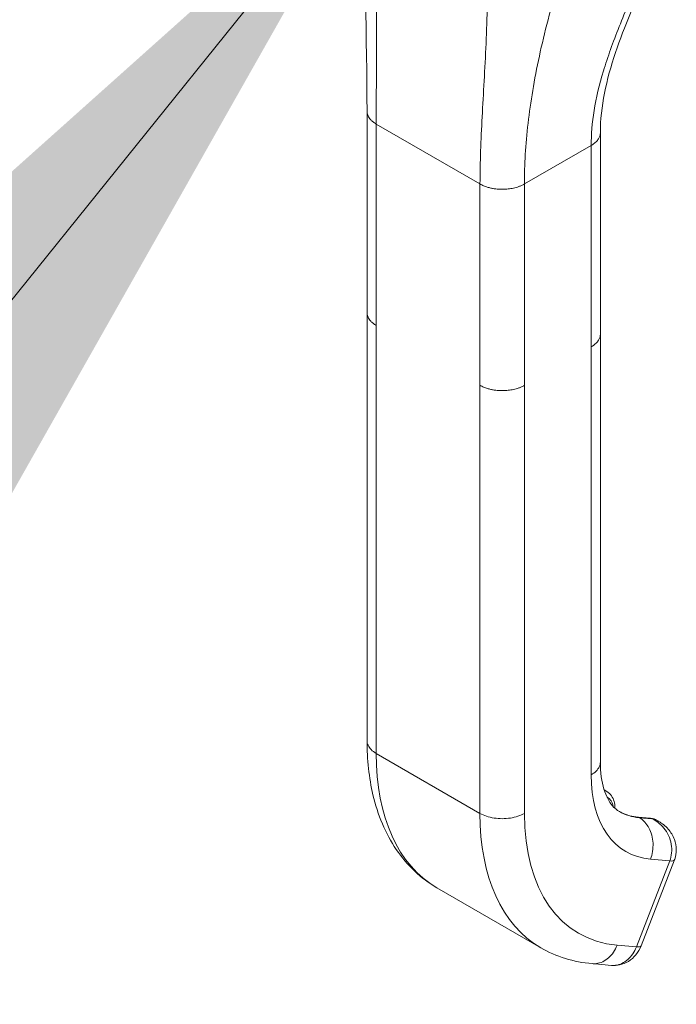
# Model space of a CAD drawing. Header units: inches. Extents: x 24 to 421, y 8 to 260.
# Tile 42 of 56: x 403.65 to 405.79, y 117.89 to 121.1. Entities that reach past the tile are written whole.
import ezdxf

# ---------------------------------------------------------------- set-up
doc = ezdxf.new("R2010")
doc.units = ezdxf.units.IN
doc.header["$LTSCALE"] = 26
doc.header["$MEASUREMENT"] = 0
doc.layers.get('0').update_dxf_attribs({"lineweight": 0})
for name, color, linetype, lineweight in [('Symbol (ANSI)', 7, 'Continuous', 5), ('Visible (ANSI)', 7, 'Continuous', 5), ('Visible Narrow (ANSI)', 7, 'Continuous', 5)]:
    doc.layers.add(name, color=color, linetype=linetype, lineweight=lineweight)
doc.styles.add('ROMANS', font='tahoma.ttf')
doc.dimstyles.new('Default (ANSI)$7', dxfattribs={"dimscale": 26, "dimtxt": 0.07, "dimasz": 0.098425, "dimexe": 0.125, "dimexo": 0.0625, "dimgap": 0.031496, "dimtad": 0, "dimtih": 1, "dimtoh": 1, "dimrnd": 1e-08, "dimzin": 0, "dimdsep": 46, "dimtxsty": 'ROMANS', "dimblk": 'Filled-1', "dimcen": 0.09, "dimdle": 0.393701, "dimclrd": 256, "dimclre": 256, "dimclrt": 256, "dimadec": 0, "dimazin": 0, "dimtfac": 0.928571, "dimtofl": 0, "dimtmove": 0, "dimatfit": 3, "dimfxl": 1, "dimtolj": 1, "dimtzin": 0, "dimlwd": -1, "dimlwe": -1, "dimarcsym": 0})

# ---------------------------------------------------------------- blocks, each defined once
blk = doc.blocks.new('Filled-1')
at = {"color": 0}
for p, q in [((0, 0), (-1, 0.1786)), ((-1, 0.1786), (-1, -0.1786)), ((-1, 0), (0, 0)), ((-1, -0.1786), (0, 0))]:
    blk.add_line(p, q, dxfattribs=at)
at = {"color": 0, "flags": 128}
blk.add_lwpolyline([(-1, -0.1786), (0, 0), (-1, 0.1786), (-1, -0.1786)], dxfattribs=at)
at = {"color": 0}
blk.add_solid([(-1, -0.1786), (0, 0), (-1, 0.1786), (-1, -0.1786)], dxfattribs=at)

msp = doc.modelspace()

# ---------------------------------------------------------------- linework, layer by layer
at = {"layer": 'Visible (ANSI)'}
for p, q in [((405.3223, 120.8909), (405.3223, 120.8909)), ((404.7783, 120.1419), (404.7783, 120.7972)), ((405.5379, 120.0722), (405.5379, 120.7275)), ((404.7783, 120.1419), (404.7783, 120.1419)), ((404.7783, 120.1406), (404.7783, 118.7489)), ((405.5379, 120.0722), (405.5379, 120.0722)), ((405.5379, 120.0709), (405.5379, 118.6792)), ((405.5504, 118.5884), (405.5594, 118.5832)), ((405.7016, 118.496), (405.6598, 118.4997)), ((405.727, 118.4864), (405.7208, 118.49)), ((405.6705, 118.0806), (405.779, 118.3604)), ((405.0061, 118.2698), (405.3439, 118.0747)), ((405.511, 118.0229), (405.5737, 118.0173)), ((405.5737, 118.0173), (405.5737, 118.0173))]:
    msp.add_line(p, q, dxfattribs=at)
msp.add_ellipse((405.6068, 118.1053), major_axis=(0.0636, -0.0247), ratio=0.211325, start_param=0.000128, end_param=0.000134, dxfattribs=at)
for points in [[(404.7783, 120.7972), (404.7783, 121.0331), (404.77, 121.2891), (404.7576, 121.5461)], [(405.7279, 118.4859), (405.7279, 118.4859), (405.7279, 118.4859), (405.7278, 118.486)], [(405.511, 118.0229), (405.4516, 118.0282), (405.394, 118.0458), (405.3439, 118.0747)]]:
    msp.add_open_spline(points, degree=3, dxfattribs=at)
for points, knots in [([(405.6917, 121.2446), (405.6533, 121.1581), (405.6157, 121.0731), (405.5575, 120.9001), (405.5379, 120.8111), (405.5379, 120.7275)], [0, 0, 0, 0, 0.927516, 0.927516, 1.885965, 1.885965, 1.885965, 1.885965]), ([(405.0061, 118.2698), (404.9541, 118.2998), (404.9085, 118.3431), (404.8386, 118.446), (404.8132, 118.5066), (404.7847, 118.6275), (404.7783, 118.687), (404.7783, 118.7489)], [0, 0, 0, 0, 0.765261, 0.765261, 1.533686, 1.533686, 2.175617, 2.175617, 2.175617, 2.175617]), ([(405.5379, 118.6792), (405.5379, 118.6452), (405.5423, 118.6148), (405.5568, 118.5674), (405.5666, 118.5497), (405.5839, 118.529), (405.5914, 118.5228), (405.5998, 118.518)], [0, 0, 0, 0, 0.400322, 0.400322, 0.792014, 0.792014, 1.076292, 1.076292, 1.076292, 1.076292]), ([(405.5853, 118.5286), (405.5853, 118.529), (405.5853, 118.5294), (405.5853, 118.5371), (405.5845, 118.5443), (405.5809, 118.5577), (405.5781, 118.564), (405.5703, 118.575), (405.5653, 118.5798), (405.5594, 118.5832)], [4.6986764, 4.6986764, 4.6986764, 4.6986764, 4.712389, 4.712389, 4.9741884, 4.9741884, 5.2359878, 5.2359878, 5.4977871, 5.4977871, 5.4977871, 5.4977871]), ([(405.5991, 118.5184), (405.6027, 118.5163), (405.6064, 118.5144), (405.6139, 118.5109), (405.6178, 118.5093), (405.6257, 118.5065), (405.6298, 118.5052), (405.6381, 118.5031), (405.6423, 118.5022), (405.6509, 118.5007), (405.6553, 118.5001), (405.6598, 118.4997)], [2.3561945, 2.3561945, 2.3561945, 2.3561945, 2.4085544, 2.4085544, 2.4609142, 2.4609142, 2.5132741, 2.5132741, 2.565634, 2.565634, 2.6179939, 2.6179939, 2.6179939, 2.6179939]), ([(405.7016, 118.496), (405.703, 118.4958), (405.7043, 118.4957), (405.707, 118.4952), (405.7083, 118.4949), (405.7109, 118.4942), (405.7122, 118.4938), (405.7147, 118.4929), (405.716, 118.4924), (405.7185, 118.4913), (405.7197, 118.4907), (405.7208, 118.49)], [0.5235988, 0.5235988, 0.5235988, 0.5235988, 0.5759587, 0.5759587, 0.6283185, 0.6283185, 0.6806784, 0.6806784, 0.7330383, 0.7330383, 0.7853982, 0.7853982, 0.7853982, 0.7853982]), ([(405.7279, 118.4859), (405.7394, 118.4793), (405.75, 118.4707), (405.7674, 118.451), (405.7746, 118.4395), (405.7831, 118.4166), (405.7852, 118.405), (405.7852, 118.3833), (405.7834, 118.3729), (405.7797, 118.3623), (405.7794, 118.3614), (405.779, 118.3604)], [0, 0, 0, 0, 0.1170063, 0.1170063, 0.2325498, 0.2325498, 0.3331349, 0.3331349, 0.4234843, 0.4234843, 0.4322541, 0.4322541, 0.4322541, 0.4322541]), ([(405.6705, 118.0806), (405.6665, 118.0703), (405.6608, 118.0606), (405.647, 118.0436), (405.6385, 118.0361), (405.6203, 118.025), (405.6104, 118.0211), (405.5916, 118.017), (405.5825, 118.0165), (405.5737, 118.0173)], [0, 0, 0, 0, 0.0973186, 0.0973186, 0.1948557, 0.1948557, 0.287487, 0.287487, 0.3668904, 0.3668904, 0.3668904, 0.3668904])]:
    msp.add_open_spline(points, degree=3, knots=knots, dxfattribs=at)
at = {"layer": 'Visible Narrow (ANSI)'}
for p, q in [((405.164, 120.9795), (405.164, 120.9795)), ((405.319, 120.8721), (405.319, 120.8722)), ((405.3176, 120.8641), (405.3176, 120.8641)), ((405.3057, 120.7843), (405.3057, 120.7843)), ((404.8083, 120.1001), (404.8083, 120.7554)), ((404.8083, 120.7554), (405.1461, 120.5604)), ((405.2908, 120.5604), (405.508, 120.6857)), ((405.508, 120.0304), (405.508, 120.6857)), ((405.1461, 119.9051), (405.1461, 120.5604)), ((405.2908, 119.9051), (405.2908, 120.5604)), ((404.8083, 120.1001), (404.8083, 118.7071)), ((405.508, 120.0304), (405.508, 118.6375)), ((405.1461, 119.9051), (405.1461, 118.5121)), ((405.2908, 119.9051), (405.2908, 118.5121)), ((405.1461, 118.5121), (404.8083, 118.7071)), ((405.7058, 118.4946), (405.6641, 118.4983)), ((405.6641, 118.4983), (405.6648, 118.4979)), ((405.6648, 118.4979), (405.7066, 118.4942)), ((405.7066, 118.4942), (405.7058, 118.4946)), ((405.6551, 118.0774), (405.7637, 118.3573)), ((405.701, 118.3629), (405.7637, 118.3573)), ((405.5924, 118.083), (405.6551, 118.0774))]:
    msp.add_line(p, q, dxfattribs=at)
for centre, major_axis, ratio, start_param, end_param in [((405.4838, 119.0971), (-0.4777, -0.8274), 0.57735, 5.497787, 6.283185), ((405.894, 118.8603), (-0.273, -0.4728), 0.57735, 5.497787, 6.544985), ((405.5082, 118.4945), (0.0512, 0.0886), 0.57735, 0, 0.154372), ((405.5196, 118.488), (0.0432, 0.0748), 0.57735, 5.659385, 6.346581), ((405.8216, 118.9021), (-0.4777, -0.8274), 0.57735, 5.497787, 6.283185), ((405.894, 118.8603), (-0.4265, -0.7387), 0.57735, 5.497787, 6.544985), ((405.8209, 118.9025), (-0.2218, -0.3841), 0.57735, 0.001844, 0.261799), ((405.8216, 118.9021), (-0.2218, -0.3841), 0.57735, 0, 0.261799), ((405.6584, 118.4837), (0.0014, 0.016), 0.788675, 5.932306, 6.283185), ((405.7002, 118.48), (0.0014, 0.016), 0.788675, 5.932306, 6.283185), ((405.6697, 118.4013), (0.0512, 0.0886), 0.57735, 0, 0.261799), ((405.4296, 118.7856), (-0.2479, -0.4294), 0.57735, 6.182689, 6.182692), ((405.7154, 118.3851), (0.0636, -0.0247), 0.211303, 5.651315, 6.28301), ((405.6068, 118.1053), (0.0636, -0.0247), 0.211325, 5.651271, 6.283179)]:
    msp.add_ellipse(centre, major_axis=major_axis, ratio=ratio, start_param=start_param, end_param=end_param, dxfattribs=at)
for points, knots in [([(404.8083, 120.7554), (404.8083, 120.8262), (404.8088, 120.8995), (404.8091, 120.9775), (404.8094, 121.0555), (404.8094, 121.1382), (404.8094, 121.2235), (404.8093, 121.3088), (404.8091, 121.3967), (404.8109, 121.4934)], [0, 0, 0, 0, 0.333333, 0.333333, 0.333333, 0.666667, 0.666667, 0.666667, 1, 1, 1, 1]), ([(405.1461, 120.5604), (405.1461, 120.6312), (405.1491, 120.703), (405.1531, 120.7789), (405.1572, 120.8547), (405.1621, 120.9346), (405.1658, 121.0177), (405.1694, 121.1009), (405.1718, 121.1873), (405.1728, 121.2845)], [0, 0, 0, 0, 0.333333, 0.333333, 0.333333, 0.666667, 0.666667, 0.666667, 1, 1, 1, 1]), ([(405.508, 120.6857), (405.508, 120.7213), (405.5111, 120.7594), (405.5177, 120.7998), (405.5243, 120.8401), (405.5344, 120.8828), (405.5481, 120.9282), (405.5618, 120.9736), (405.5792, 121.0217), (405.5992, 121.0724), (405.6193, 121.1232), (405.642, 121.1765), (405.6669, 121.2349)], [0, 0, 0, 0, 0.25, 0.25, 0.25, 0.5, 0.5, 0.5, 0.75, 0.75, 0.75, 1, 1, 1, 1]), ([(405.2908, 120.5604), (405.2908, 120.6232), (405.2945, 120.6886), (405.3025, 120.7578), (405.3105, 120.827), (405.3227, 120.8999), (405.3393, 120.9765), (405.3559, 121.053), (405.3768, 121.1331), (405.4033, 121.2207)], [0, 0, 0, 0, 0.333333, 0.333333, 0.333333, 0.666667, 0.666667, 0.666667, 1, 1, 1, 1]), ([(404.7783, 120.7972), (404.7783, 120.7959), (404.7785, 120.7929), (404.7794, 120.7879), (404.7815, 120.7821), (404.785, 120.7758), (404.7902, 120.7692), (404.7976, 120.7623), (404.8043, 120.7577), (404.8083, 120.7554)], [0.5515353, 0.5515353, 0.5515353, 0.5515353, 0.6, 0.6666667, 0.7333333, 0.8, 0.8666667, 0.9333333, 1, 1, 1, 1]), ([(405.508, 120.6857), (405.5107, 120.6873), (405.5156, 120.6905), (405.5215, 120.6953), (405.5263, 120.7), (405.5301, 120.7047), (405.5331, 120.7093), (405.5353, 120.714), (405.5369, 120.7187), (405.5378, 120.7232), (405.5379, 120.7262), (405.5379, 120.7275)], [0, 0, 0, 0, 0.0625, 0.125, 0.1875, 0.25, 0.3125, 0.375, 0.4375, 0.5, 0.5503525, 0.5503525, 0.5503525, 0.5503525]), ([(404.8083, 120.1001), (404.8043, 120.1023), (404.801, 120.1047), (404.798, 120.107), (404.7951, 120.1093), (404.7926, 120.1116), (404.7905, 120.1138), (404.7884, 120.1161), (404.7867, 120.1183), (404.7853, 120.1204), (404.7838, 120.1226), (404.7827, 120.1247), (404.7817, 120.1267), (404.7808, 120.1287), (404.7801, 120.1306), (404.7796, 120.1325), (404.779, 120.1344), (404.7787, 120.1363), (404.7785, 120.1381), (404.7784, 120.1393), (404.7783, 120.1406), (404.7783, 120.1419)], [0, 0, 0, 0, 0.0666667, 0.0666667, 0.0666667, 0.1333333, 0.1333333, 0.1333333, 0.2, 0.2, 0.2, 0.2666667, 0.2666667, 0.2666667, 0.3333333, 0.3333333, 0.3333333, 0.4, 0.4, 0.4, 0.4484202, 0.4484202, 0.4484202, 0.4484202]), ([(405.5379, 120.0722), (405.5379, 120.0709), (405.5379, 120.0695), (405.5377, 120.0682), (405.5375, 120.0666), (405.5372, 120.065), (405.5368, 120.0634), (405.5364, 120.0618), (405.5358, 120.0602), (405.5352, 120.0587), (405.5346, 120.0571), (405.5338, 120.0556), (405.533, 120.054), (405.5321, 120.0524), (405.5311, 120.0509), (405.53, 120.0493), (405.5288, 120.0478), (405.5276, 120.0462), (405.5261, 120.0447), (405.5247, 120.0431), (405.5231, 120.0415), (405.5213, 120.0399), (405.5195, 120.0384), (405.5176, 120.0368), (405.5154, 120.0352), (405.5131, 120.0336), (405.5107, 120.032), (405.508, 120.0304)], [0.4497632, 0.4497632, 0.4497632, 0.4497632, 0.5, 0.5, 0.5, 0.5625, 0.5625, 0.5625, 0.625, 0.625, 0.625, 0.6875, 0.6875, 0.6875, 0.75, 0.75, 0.75, 0.8125, 0.8125, 0.8125, 0.875, 0.875, 0.875, 0.9375, 0.9375, 0.9375, 1, 1, 1, 1]), ([(405.2908, 119.9051), (405.2877, 119.9033), (405.2846, 119.9017), (405.2815, 119.9003), (405.2785, 119.8989), (405.2754, 119.8977), (405.2724, 119.8966), (405.2694, 119.8955), (405.2664, 119.8946), (405.2635, 119.8938), (405.2606, 119.893), (405.2577, 119.8922), (405.2548, 119.8916), (405.252, 119.891), (405.2492, 119.8905), (405.2464, 119.89), (405.2436, 119.8895), (405.2408, 119.8892), (405.238, 119.8888), (405.2352, 119.8885), (405.2324, 119.8883), (405.2295, 119.8881), (405.2267, 119.8879), (405.2238, 119.8878), (405.2209, 119.8878), (405.2179, 119.8877), (405.2149, 119.8878), (405.2118, 119.8879), (405.2087, 119.888), (405.2056, 119.8882), (405.2023, 119.8885), (405.199, 119.8888), (405.1956, 119.8892), (405.1921, 119.8897), (405.1886, 119.8903), (405.185, 119.8909), (405.1813, 119.8918), (405.1776, 119.8926), (405.1738, 119.8936), (405.1699, 119.8948), (405.166, 119.896), (405.162, 119.8975), (405.158, 119.8992), (405.154, 119.9008), (405.15, 119.9028), (405.1461, 119.9051)], [0, 0, 0, 0, 0.066667, 0.066667, 0.066667, 0.133333, 0.133333, 0.133333, 0.2, 0.2, 0.2, 0.266667, 0.266667, 0.266667, 0.333333, 0.333333, 0.333333, 0.4, 0.4, 0.4, 0.466667, 0.466667, 0.466667, 0.533333, 0.533333, 0.533333, 0.6, 0.6, 0.6, 0.666667, 0.666667, 0.666667, 0.733333, 0.733333, 0.733333, 0.8, 0.8, 0.8, 0.866667, 0.866667, 0.866667, 0.933333, 0.933333, 0.933333, 1, 1, 1, 1]), ([(404.8083, 118.7071), (404.7956, 118.7144), (404.7818, 118.7283), (404.7783, 118.7437), (404.7783, 118.7489)], [0, 0, 0, 0, 0.3333333, 0.5, 0.5, 0.5, 0.5]), ([(405.5379, 118.6792), (405.5379, 118.6741), (405.5344, 118.6586), (405.5206, 118.6447), (405.508, 118.6375)], [0.5, 0.5, 0.5, 0.5, 0.6666667, 1, 1, 1, 1]), ([(405.7278, 118.486), (405.7268, 118.4865), (405.7258, 118.4871), (405.7248, 118.4876), (405.7189, 118.4907), (405.713, 118.4925), (405.7066, 118.4942)], [0.8051145, 0.8051145, 0.8051145, 0.8051145, 0.8333333, 0.8333333, 0.8333333, 1, 1, 1, 1]), ([(405.7637, 118.3573), (405.7668, 118.3652), (405.7689, 118.3739), (405.7698, 118.3831), (405.7708, 118.3923), (405.7706, 118.4019), (405.769, 118.4116), (405.7673, 118.4213), (405.7643, 118.431), (405.7602, 118.4399), (405.756, 118.4489), (405.7509, 118.4571), (405.745, 118.4642), (405.7391, 118.4714), (405.7326, 118.4775), (405.7261, 118.4824), (405.7197, 118.4874), (405.7132, 118.4911), (405.7066, 118.4942)], [0.0000011, 0.0000011, 0.0000011, 0.0000011, 0.1666667, 0.1666667, 0.1666667, 0.3333333, 0.3333333, 0.3333333, 0.5, 0.5, 0.5, 0.6666667, 0.6666667, 0.6666667, 0.8333333, 0.8333333, 0.8333333, 1, 1, 1, 1]), ([(405.5924, 118.083), (405.5861, 118.0668), (405.5667, 118.0381), (405.5344, 118.0228), (405.5156, 118.0225), (405.511, 118.0229)], [0, 0, 0, 0, 0.3333333, 0.6666667, 0.7760514, 0.7760514, 0.7760514, 0.7760514]), ([(405.5737, 118.0173), (405.5783, 118.0169), (405.5829, 118.017), (405.5876, 118.0175), (405.6016, 118.0194), (405.6155, 118.0259), (405.6273, 118.0364), (405.6391, 118.0468), (405.6488, 118.0612), (405.6551, 118.0774)], [0.2240438, 0.2240438, 0.2240438, 0.2240438, 0.3333333, 0.3333333, 0.3333333, 0.6666667, 0.6666667, 0.6666667, 1, 1, 1, 1])]:
    msp.add_open_spline(points, degree=3, knots=knots, dxfattribs=at)
for points in [[(405.1461, 120.5604), (405.15, 120.5581), (405.158, 120.5542), (405.17, 120.5499), (405.1814, 120.5469), (405.1922, 120.5449), (405.2024, 120.5437), (405.2119, 120.5431), (405.2209, 120.543), (405.2296, 120.5433), (405.238, 120.5441), (405.2464, 120.5452), (405.2548, 120.5468), (405.2634, 120.549), (405.2723, 120.5518), (405.2815, 120.5555), (405.2877, 120.5586), (405.2908, 120.5604)], [(405.2908, 118.5121), (405.2782, 118.5048), (405.2462, 118.4941), (405.1907, 118.4941), (405.1587, 118.5048), (405.1461, 118.5121)], [(405.6648, 118.4979), (405.6774, 118.4906), (405.6993, 118.4673), (405.7131, 118.4156), (405.7073, 118.3791), (405.701, 118.3629)]]:
    msp.add_open_spline(points, degree=3, dxfattribs=at)

# ---------------------------------------------------------------- leaders
at = {"layer": 'Symbol (ANSI)', "annotation_type": 0, "has_hookline": 1, "hookline_direction": 1, "text_width": 19.1106}
msp.add_leader([(404.8244, 121.676), (389.8249, 103.0627), (387.2658, 103.0627)], dimstyle='Default (ANSI)$7', override={"dimtad": 0}, dxfattribs=at)

doc.saveas('drawing.dxf')
